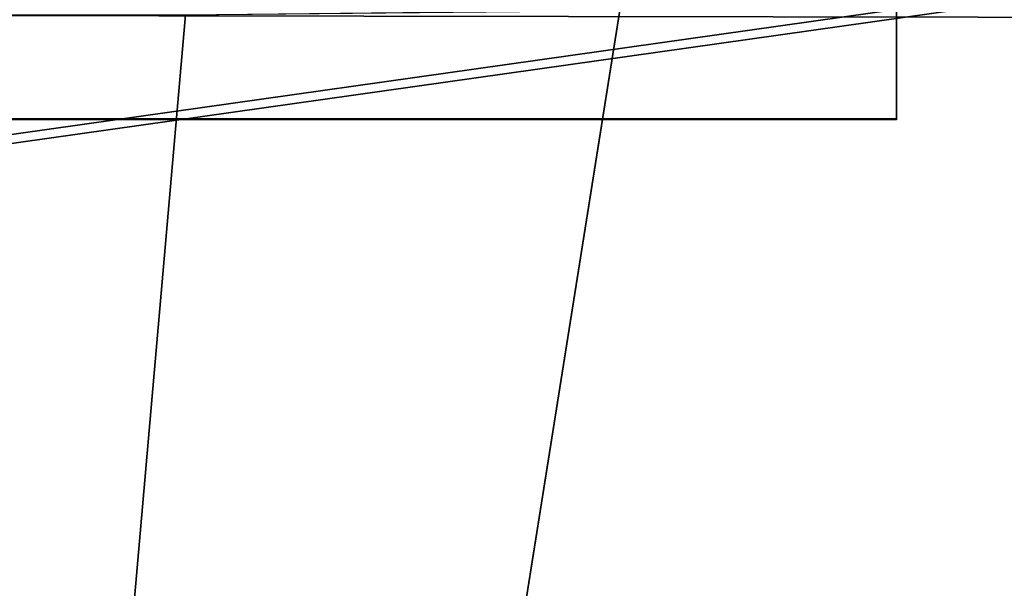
# Model space of a CAD drawing. Extents: x -398 to 398, y -1355 to -82.
# Tile 219 of 256: x -11 to 35, y -158 to -131. Entities that reach past the tile are written whole.
import ezdxf

# ---------------------------------------------------------------- set-up
doc = ezdxf.new("R2010")
doc.units = 0
doc.header["$MEASUREMENT"] = 0

msp = doc.modelspace()

# ---------------------------------------------------------------- linework, layer by layer
for points in [[(395.5, -525.467285, 437.803314), (395.5, -81.938164, 160.655502), (-395.5, -81.938164, 160.655502)], [(395.5, -525.467285, 437.803314), (-395.5, -81.938164, 160.655502), (-395.5, -525.467285, 437.803314)], [(395.5, -528.116882, 433.562988), (395.5, -84.587761, 156.415207), (-395.5, -84.587761, 156.415207)], [(395.5, -528.116882, 433.562988), (-395.5, -84.587761, 156.415207), (-395.5, -528.116882, 433.562988)], [(-9.945962, -414.937714, 362.84079), (-28.1714, -414.638489, 362.653809), (396.5, -85.435806, 156.945206)], [(396.5, -85.435806, 156.945206), (-28.1714, -414.638489, 362.653809), (17.03109, -130.441605, 185.067902)], [(-9.945962, -414.943115, 362.832306), (-28.1714, -414.643799, 362.645386), (396.5, -85.441109, 156.936707)], [(396.5, -85.441109, 156.936707), (-28.1714, -414.643799, 362.645386), (17.03109, -130.446899, 185.059402)], [(49.475079, -414.995087, 362.876709), (-9.945962, -414.937714, 362.84079), (396.5, -85.435806, 156.945206)], [(49.475079, -415.000397, 362.868195), (-9.945962, -414.943115, 362.832306), (396.5, -85.441109, 156.936707)], [(243, -100.280098, 127.672203), (-235.265503, -167.884293, 169.916), (-243, -100.280098, 127.672203)], [(243, -100.280098, 127.672203), (235.265503, -167.884293, 169.916), (-235.265503, -167.884293, 169.916)], [(243, -100.704002, 126.993698), (-235.265503, -168.308197, 169.237503), (-243, -100.704002, 126.993698)], [(243, -100.704002, 126.993698), (235.265503, -168.308197, 169.237503), (-235.265503, -168.308197, 169.237503)], [(30, -135.5289, 188.117096), (-30, -135.5289, 188.117096), (30, -118.568001, 177.518707)], [(30, -118.568001, 177.518707), (-30, -135.5289, 188.117096), (-30, -118.568001, 177.518707)], [(30, -135.581894, 188.032303), (-30, -135.581894, 188.032303), (30, -118.621002, 177.433899)], [(30, -118.621002, 177.433899), (-30, -135.581894, 188.032303), (-30, -118.621002, 177.433899)], [(30, -135.5289, 188.117096), (30, -118.568001, 177.518707), (30, -135.581894, 188.032303)], [(30, -135.581894, 188.032303), (30, -118.568001, 177.518707), (30, -118.621002, 177.433899)], [(235.439102, -131.094696), (-235.028595, -130.326599), (-235.114594, -254.460007)], [(235.439102, -131.094696, 0.8), (-235.028595, -130.326599, 0.8), (-235.114594, -254.460007, 0.8)], [(235.028595, -130.326599), (-235.028595, -130.326599), (235.439102, -131.094696)], [(235.028595, -130.326599, 0.8), (-235.028595, -130.326599, 0.8), (235.439102, -131.094696, 0.8)], [(-28.1714, -414.638489, 362.653809), (-3.332733, -130.659302, 185.203903), (17.03109, -130.441605, 185.067902)], [(-28.1714, -414.643799, 362.645386), (-3.332733, -130.664597, 185.195496), (17.03109, -130.446899, 185.059402)], [(235.439102, -131.094696), (-235.114594, -254.460007), (235.114594, -254.460007)], [(235.439102, -131.094696, 0.8), (-235.114594, -254.460007, 0.8), (235.114594, -254.460007, 0.8)], [(-28.1714, -414.638489, 362.653809), (-12.44202, -130.664902, 185.207504), (-3.332733, -130.659302, 185.203903)], [(-28.1714, -414.643799, 362.645386), (-12.44202, -130.670197, 185.199005), (-3.332733, -130.664597, 185.195496)], [(30, -135.581894, 188.032303), (-30, -135.581894, 188.032303), (30, -135.5289, 188.117096)], [(30, -135.5289, 188.117096), (-30, -135.581894, 188.032303), (-30, -135.5289, 188.117096)]]:
    msp.add_3dface(points)

doc.saveas('drawing.dxf')
